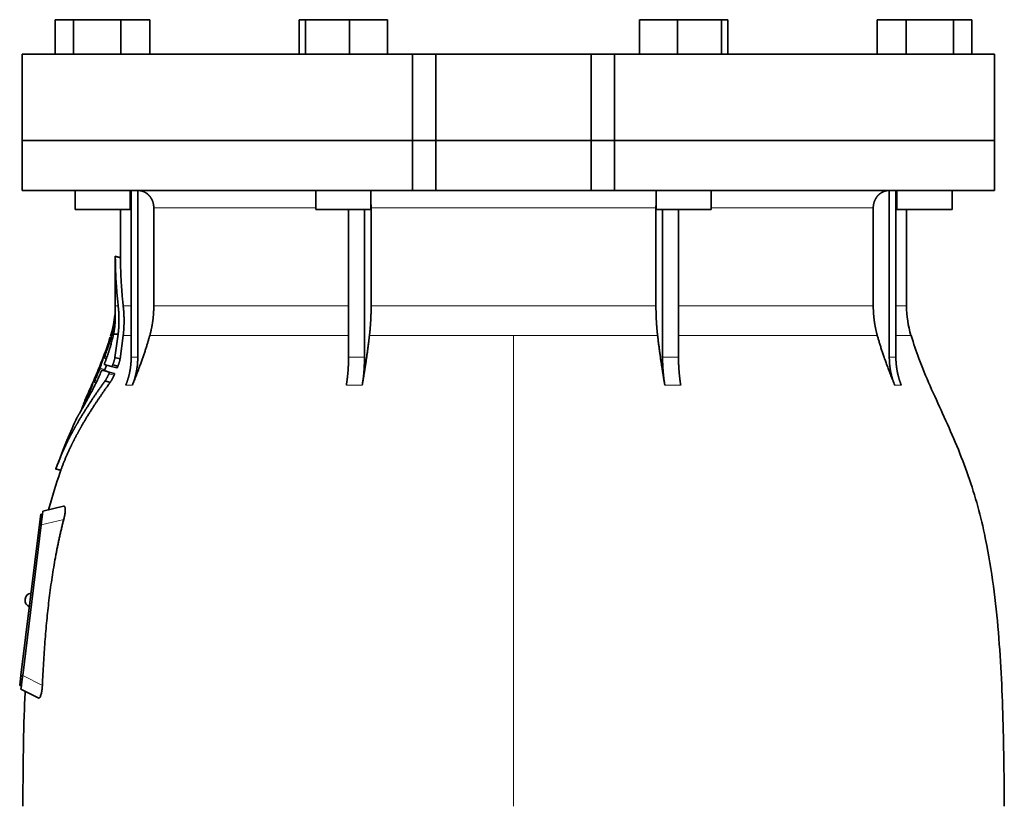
# Model space of a CAD drawing. Header units: millimetres. Extents: x 372 to 1264, y -1719 to 1600.
# Tile 22 of 26: x 379 to 664, y 864 to 1092. Entities that reach past the tile are written whole.
import ezdxf

# ---------------------------------------------------------------- set-up
doc = ezdxf.new("R2010")
doc.units = ezdxf.units.MM
doc.layers.add('VSI344-454_FLANG', color=7, linetype='Continuous')
doc.layers.add('VSI344-454_TESTA', color=7, linetype='Continuous')

# ---------------------------------------------------------------- blocks, each defined once
blk = doc.blocks.new('SE')
at = {"layer": 'VSI344-454_FLANG', "color": 7, "linetype": 'Continuous', "lineweight": 35}
for p, q in [((389.13, 1091.64), (389.13, 1081.64)), ((389.13, 1091.64), (394.43, 1091.64)), ((394.43, 1091.64), (394.43, 1081.64)), ((394.43, 1091.64), (408.17, 1091.64)), ((408.17, 1091.64), (408.17, 1081.64)), ((408.17, 1091.64), (416.6, 1091.64)), ((416.6, 1091.64), (416.6, 1081.64)), ((459.88, 1091.64), (459.88, 1081.64)), ((459.88, 1091.64), (461.68, 1091.64)), ((461.68, 1091.64), (461.68, 1081.64)), ((461.68, 1091.64), (474.49, 1091.64)), ((474.49, 1091.64), (474.49, 1081.64)), ((474.49, 1091.64), (485.48, 1091.64)), ((485.48, 1091.64), (485.48, 1081.64)), ((558.61, 1091.64), (558.61, 1081.64)), ((558.61, 1091.64), (569.6, 1091.64)), ((569.6, 1091.64), (569.6, 1081.64)), ((569.6, 1091.64), (582.4, 1091.64)), ((582.4, 1091.64), (582.4, 1081.64)), ((582.4, 1091.64), (584.21, 1091.64)), ((584.21, 1091.64), (584.21, 1081.64)), ((627.49, 1091.64), (627.49, 1081.64)), ((627.49, 1091.64), (635.92, 1091.64)), ((635.92, 1091.64), (635.92, 1081.64)), ((635.92, 1091.64), (649.66, 1091.64)), ((649.66, 1091.64), (649.66, 1081.64)), ((649.66, 1091.64), (654.96, 1091.64)), ((654.96, 1091.64), (654.96, 1081.64)), ((492.71, 1081.64), (379.54, 1081.64)), ((379.54, 1081.64), (379.54, 1056.64)), ((492.71, 1081.64), (499.54, 1081.64)), ((492.71, 1081.64), (492.71, 1056.64)), ((499.54, 1081.64), (544.54, 1081.64)), ((499.54, 1056.64), (499.54, 1081.64)), ((544.54, 1081.64), (551.37, 1081.64)), ((544.54, 1056.64), (544.54, 1081.64)), ((661.49, 1081.64), (551.37, 1081.64)), ((551.37, 1081.64), (551.37, 1056.64)), ((661.49, 1081.64), (661.49, 1056.64)), ((379.54, 1056.64), (492.71, 1056.64)), ((492.71, 1056.64), (499.54, 1056.64)), ((499.54, 1056.64), (544.54, 1056.64)), ((544.54, 1056.64), (551.37, 1056.64)), ((661.49, 1056.64), (551.37, 1056.64))]:
    blk.add_line(p, q, dxfattribs=at)
at = {"layer": 'VSI344-454_TESTA', "color": 7, "linetype": 'Continuous', "lineweight": 35}
for p, q in [((492.71, 1056.64), (379.54, 1056.64)), ((379.54, 1056.64), (379.54, 1042.14)), ((499.54, 1056.64), (492.71, 1056.64)), ((492.71, 1042.14), (492.71, 1056.64)), ((499.54, 1056.64), (544.54, 1056.64)), ((499.54, 1056.64), (499.54, 1042.14)), ((551.37, 1056.64), (544.54, 1056.64)), ((544.54, 1056.64), (544.54, 1042.14)), ((661.49, 1056.64), (551.37, 1056.64)), ((551.37, 1056.64), (551.37, 1042.14)), ((661.49, 1042.14), (661.49, 1056.64)), ((379.54, 1042.14), (492.71, 1042.14)), ((394.86, 1042.14), (394.86, 1036.64)), ((410.86, 1036.64), (410.86, 1042.14)), ((411.15, 1042.14), (411.15, 993.79)), ((413.06, 1042.14), (413.06, 993.79)), ((464.68, 1042.14), (464.68, 1036.64)), ((480.68, 1036.64), (480.68, 1042.14)), ((492.71, 1042.14), (499.54, 1042.14)), ((499.54, 1042.14), (544.54, 1042.14)), ((551.37, 1042.14), (544.54, 1042.14)), ((661.49, 1042.14), (551.37, 1042.14)), ((563.41, 1042.14), (563.41, 1036.64)), ((579.41, 1036.64), (579.41, 1042.14)), ((631.03, 1042.14), (631.03, 993.79)), ((632.94, 1042.14), (632.94, 993.79)), ((633.22, 1042.14), (633.22, 1036.64)), ((649.22, 1036.64), (649.22, 1042.14)), ((394.86, 1036.64), (410.86, 1036.64)), ((408.04, 1036.64), (408.04, 1022.65)), ((417.7, 1037.14), (417.7, 1008.7)), ((464.68, 1036.64), (480.68, 1036.64)), ((474.2, 1036.64), (474.19, 993.79)), ((478.82, 1036.64), (478.81, 993.79)), ((480.74, 1037.14), (480.74, 1008.7)), ((563.35, 1037.14), (563.35, 1008.7)), ((563.41, 1036.64), (579.41, 1036.64)), ((565.27, 1036.64), (565.27, 993.79)), ((569.89, 1036.64), (569.89, 993.79)), ((626.38, 1037.14), (626.38, 1008.7)), ((633.22, 1036.64), (649.22, 1036.64)), ((636.04, 1008.7), (636.04, 1036.64)), ((408.07, 1022.68), (406.52, 1023.09)), ((406.54, 1023.1), (406.54, 1008.7)), ((405.34, 1000.57), (405.12, 999.92)), ((406.02, 1000.52), (407.37, 1000.52)), ((407.37, 1000.52), (406.45, 993.76)), ((407.94, 993.36), (408.84, 1000.09)), ((403.23, 993.63), (403.95, 993.44)), ((405.47, 991.11), (403.36, 991.68)), ((405.47, 991.11), (406.97, 990.71)), ((405.79, 991.59), (407.3, 991.19)), ((407.94, 993.37), (406.45, 993.77)), ((402.7, 990.08), (404.18, 989.69)), ((404.79, 989.51), (406.29, 989.11)), ((399.91, 986.22), (399.76, 985.89)), ((400.34, 986.64), (400.98, 986.47)), ((405.06, 986.53), (403.56, 986.94)), ((398.43, 982.81), (397.74, 981.24)), ((389.21, 961.43), (390.81, 961.01)), ((384.54, 945.33), (384.91, 948.31)), ((384.91, 948.31), (385.4, 948.25)), ((385.37, 947.98), (385.4, 948.25)), ((385.4, 948.25), (385.53, 949.25)), ((391.56, 950.64), (385.53, 949.25)), ((379.18, 901.66), (384.54, 945.33)), ((385.04, 945.27), (379.68, 901.61)), ((380.38, 923.74), (380.36, 923.61)), ((378.81, 898.68), (379.18, 901.66)), ((379.31, 898.62), (378.81, 898.68)), ((379.19, 897.64), (379.31, 898.62)), ((379.19, 897.64), (384.22, 895.07)), ((379.31, 898.62), (379.34, 898.9))]:
    blk.add_line(p, q, dxfattribs=at)
at = {"layer": 'VSI344-454_TESTA', "color": 4, "linetype": 'Continuous', "lineweight": 9}
for p, q in [((410.86, 1037.14), (411.01, 1037.14)), ((464.68, 1037.14), (417.7, 1037.14)), ((563.35, 1037.14), (480.74, 1037.14)), ((626.38, 1037.14), (579.41, 1037.14)), ((633, 1037.14), (633.22, 1037.14)), ((406.55, 1022.93), (408.05, 1022.53)), ((406.54, 1008.7), (407.38, 1008.7)), ((411.01, 1008.7), (408.84, 1008.7)), ((474.16, 1008.7), (417.7, 1008.7)), ((563.35, 1008.7), (480.74, 1008.7)), ((626.38, 1008.7), (569.9, 1008.7)), ((633, 1008.7), (636.04, 1008.7)), ((405.34, 1000.52), (405.53, 1000.52)), ((408.84, 1000.09), (411.06, 1000.09)), ((416.54, 1000.09), (474.19, 1000.09)), ((480.25, 1000.09), (522.04, 1000.09)), ((522.04, 1000.09), (522.04, 863.67)), ((522.04, 1000.09), (563.83, 1000.09)), ((569.92, 1000.09), (627.55, 1000.09)), ((637.31, 1000.09), (632.97, 1000.09)), ((404.99, 998.38), (405.47, 998.26)), ((405.09, 998.73), (405.56, 998.6)), ((403.31, 993.86), (403.18, 993.9)), ((403.47, 994.09), (404.12, 993.91)), ((403.72, 995.21), (403.67, 995.22)), ((411.15, 993.79), (413.06, 993.79)), ((565.27, 993.79), (569.89, 993.79)), ((403.91, 993.32), (403.05, 993.55)), ((400.92, 988.22), (400.87, 988.23)), ((401.95, 990.29), (403.42, 989.89)), ((402.09, 990.64), (403.55, 990.25)), ((404.68, 988.97), (406.18, 988.57)), ((400.94, 986.39), (400.17, 986.59)), ((400.44, 986.91), (400.31, 986.94)), ((400.59, 987.09), (401.2, 986.92)), ((409.58, 985.73), (411.5, 985.73)), ((473.55, 985.73), (478.17, 985.73)), ((565.92, 985.73), (570.54, 985.73)), ((632.59, 985.73), (634.51, 985.73)), ((398.91, 983.31), (399.32, 983.2)), ((399.05, 983.66), (399.5, 983.54)), ((397.57, 980.85), (397.64, 980.83)), ((389.32, 961.56), (390.77, 961.17)), ((385.04, 945.27), (384.54, 945.33)), ((391.58, 946.78), (385.04, 945.27)), ((379.18, 901.66), (379.68, 901.6)), ((379.68, 901.61), (385.39, 898.7))]:
    blk.add_line(p, q, dxfattribs=at)
at = {"layer": 'VSI344-454_TESTA', "color": 7, "linetype": 'Continuous', "lineweight": 35}
for centre, radius, start, end in [((378.04, 1008.7), 28.5, 355.6571, 0), ((666.04, 1008.7), 30, 180, 196.6836), ((378.04, 1008.7), 28.5, 343.3164, 354.6739), ((382.36, 923.5), 2, 97.4775, 173), ((382.35, 923.37), 2, 173, 248.5225)]:
    blk.add_arc(centre, radius, start, end, dxfattribs=at)
for points, degree, knots in [([(417.7, 1037.14), (417.7, 1038.1), (417.37, 1039), (417.21, 1039.45), (416.96, 1039.85), (416.73, 1040.25), (416.43, 1040.59), (416.08, 1040.98), (415.67, 1041.28), (415.36, 1041.51), (415.01, 1041.68), (414.57, 1041.9), (414.11, 1042.01), (413.6, 1042.14), (413.07, 1042.14)], 2, [0, 0, 0, 0.25, 0.25, 0.375, 0.375, 0.5, 0.5, 0.642857, 0.642857, 0.75, 0.75, 0.875, 0.875, 1, 1, 1]), ([(631.02, 1042.14), (630.49, 1042.14), (629.98, 1042.01), (629.52, 1041.9), (629.08, 1041.68), (628.54, 1041.41), (628.08, 1041.01), (627.86, 1040.81), (627.66, 1040.59), (627.36, 1040.25), (627.13, 1039.85), (626.88, 1039.45), (626.72, 1039), (626.38, 1038.1), (626.38, 1037.14)], 2, [0, 0, 0, 0.125, 0.125, 0.25, 0.25, 0.416667, 0.416667, 0.5, 0.5, 0.625, 0.625, 0.75, 0.75, 1, 1, 1]), ([(406.55, 1022.93), (406.55, 1022.95), (406.54, 1022.98), (406.54, 1023.02), (406.54, 1023.05), (406.54, 1023.07), (406.54, 1023.08), (406.54, 1023.09), (406.54, 1023.08), (406.54, 1023.06)], 3, [0, 0, 0, 0, 0.0869281, 0.1705674, 0.2524773, 0.3343163, 0.417747, 0.5043405, 0.700726, 0.700726, 0.700726, 0.700726]), ([(408.04, 1022.68), (408.04, 1022.68), (408.04, 1022.68), (408.04, 1022.68), (408.04, 1022.64), (408.04, 1022.6), (408.05, 1022.55), (408.05, 1022.53)], 3, [0.4993634, 0.4993634, 0.4993634, 0.4993634, 0.5012743, 0.6248953, 0.748744, 0.8742682, 1, 1, 1, 1]), ([(407.38, 1008.7), (407.61, 1006.61), (407.61, 1004.54), (407.61, 1003.44), (407.54, 1002.36), (407.48, 1001.43), (407.37, 1000.52)], 2, [0, 0, 0, 0.5, 0.5, 0.75, 0.75, 1, 1, 1]), ([(408.84, 1000.09), (409.08, 1002.16), (409.08, 1004.31), (409.09, 1006.49), (408.84, 1008.7)], 2, [0, 0, 0, 0.5, 0.5, 1, 1, 1]), ([(416.54, 1000.09), (417.12, 1002.18), (417.41, 1004.35), (417.7, 1006.51), (417.7, 1008.7)], 2, [0, 0, 0, 0.5, 0.5, 1, 1, 1]), ([(480.25, 1000.09), (480.5, 1002.18), (480.62, 1004.35), (480.74, 1006.51), (480.74, 1008.7)], 2, [0, 0, 0, 0.5, 0.5, 1, 1, 1]), ([(563.35, 1008.7), (563.35, 1006.52), (563.47, 1004.35), (563.59, 1002.18), (563.83, 1000.09)], 2, [0, 0, 0, 0.5, 0.5, 1, 1, 1]), ([(626.38, 1008.7), (626.38, 1006.52), (626.68, 1004.35), (626.97, 1002.18), (627.55, 1000.09)], 2, [0, 0, 0, 0.5, 0.5, 1, 1, 1]), ([(406.41, 1005.91), (406.41, 1005.92), (406.42, 1005.95), (406.42, 1005.99), (406.42, 1006.02), (406.42, 1006.05), (406.42, 1006.05), (406.42, 1006.05)], 3, [0, 0, 0, 0, 0.168351, 0.334942, 0.502689, 0.751512, 1, 1, 1, 1]), ([(406.49, 1004.04), (406.5, 1004.1), (406.5, 1004.23), (406.51, 1004.4), (406.52, 1004.56), (406.52, 1004.7), (406.53, 1004.82), (406.53, 1004.94), (406.53, 1005.04), (406.53, 1005.13), (406.53, 1005.21), (406.53, 1005.28), (406.53, 1005.34), (406.53, 1005.39), (406.53, 1005.43), (406.52, 1005.61), (406.52, 1005.88), (406.5, 1006.18), (406.48, 1006.44), (406.47, 1006.58), (406.47, 1006.6), (406.47, 1006.6)], 3, [0, 0, 0, 0, 0.0234084, 0.0454948, 0.0662673, 0.0857304, 0.103886, 0.1207337, 0.1362719, 0.1504979, 0.1634084, 0.1749999, 0.1852687, 0.1942113, 0.2018244, 0.2081053, 0.2931063, 0.3735012, 0.4491424, 0.5812047, 0.6494993, 0.6494993, 0.6494993, 0.6494993]), ([(406.02, 1000.52), (406.04, 1000.62), (406.08, 1000.82), (406.14, 1001.13), (406.2, 1001.43), (406.25, 1001.74), (406.29, 1002.05), (406.34, 1002.39), (406.39, 1002.77), (406.43, 1003.18), (406.47, 1003.61), (406.48, 1003.89), (406.49, 1004.04)], 3, [0, 0, 0, 0, 0.075287, 0.152725, 0.232371, 0.314287, 0.398538, 0.485197, 0.598878, 0.722311, 0.855869, 1, 1, 1, 1]), ([(403.46, 992.11), (403.51, 992.23), (403.61, 992.49), (403.76, 992.88), (403.9, 993.26), (404.04, 993.65), (404.17, 994.03), (404.3, 994.41), (404.43, 994.79), (404.56, 995.16), (404.68, 995.53), (404.79, 995.9), (404.91, 996.27), (405.05, 996.73), (405.21, 997.29), (405.39, 997.94), (405.57, 998.6), (405.73, 999.25), (405.88, 999.89), (405.97, 1000.31), (406.02, 1000.52)], 3, [0, 0, 0, 0, 0.0436, 0.087048, 0.130354, 0.173526, 0.216573, 0.259505, 0.302334, 0.345068, 0.38772, 0.4303, 0.472822, 0.515297, 0.592533, 0.671051, 0.750942, 0.832313, 0.915286, 1, 1, 1, 1]), ([(416.54, 1000.09), (416.45, 999.79), (416.28, 999.19), (416.01, 998.27), (415.72, 997.31), (415.41, 996.32), (415.07, 995.29), (414.71, 994.22), (414.33, 993.12), (413.92, 991.98), (413.48, 990.8), (413.02, 989.59), (412.54, 988.33), (412.03, 987.04), (411.67, 986.17), (411.49, 985.73)], 3, [0, 0, 0, 0, 0.060225, 0.123109, 0.188682, 0.256971, 0.328011, 0.401835, 0.478482, 0.557991, 0.640405, 0.725766, 0.814121, 0.905516, 1, 1, 1, 1]), ([(480.25, 1000.09), (480.22, 999.79), (480.15, 999.19), (480.04, 998.27), (479.92, 997.31), (479.79, 996.32), (479.65, 995.29), (479.5, 994.22), (479.34, 993.12), (479.17, 991.98), (478.99, 990.8), (478.8, 989.59), (478.6, 988.33), (478.39, 987.04), (478.24, 986.17), (478.17, 985.73)], 3, [0, 0, 0, 0, 0.06022, 0.1231, 0.188669, 0.256956, 0.327994, 0.401817, 0.478464, 0.557974, 0.640389, 0.725753, 0.814111, 0.905511, 1, 1, 1, 1]), ([(565.92, 985.73), (565.84, 986.21), (565.68, 987.15), (565.46, 988.54), (565.24, 989.89), (565.04, 991.2), (564.85, 992.46), (564.67, 993.67), (564.5, 994.85), (564.35, 995.98), (564.2, 997.06), (564.07, 998.11), (563.95, 999.11), (563.87, 999.77), (563.83, 1000.09)], 3, [0, 0, 0, 0, 0.102224, 0.200826, 0.295868, 0.387409, 0.475507, 0.560216, 0.641588, 0.719673, 0.794516, 0.86616, 0.934643, 1, 1, 1, 1]), ([(632.59, 985.73), (632.4, 986.21), (632.02, 987.15), (631.47, 988.54), (630.95, 989.89), (630.46, 991.2), (630, 992.46), (629.57, 993.67), (629.17, 994.85), (628.79, 995.98), (628.44, 997.06), (628.12, 998.11), (627.83, 999.11), (627.64, 999.77), (627.55, 1000.09)], 3, [0, 0, 0, 0, 0.102224, 0.200826, 0.295868, 0.387409, 0.475507, 0.560216, 0.641588, 0.719673, 0.794516, 0.86616, 0.934643, 1, 1, 1, 1]), ([(664.38, 863.67), (664.35, 868.06), (664.28, 875.87), (664.04, 889.02), (663.52, 902.32), (662.61, 915.77), (661.12, 929.24), (659.05, 941.25), (656.5, 951.72), (653.64, 960.57), (650.25, 969.14), (646.53, 977.41), (642.87, 985.4), (639.59, 993.07), (638.12, 997.69), (637.35, 1000.15)], 3, [0, 0, 0, 0, 0.084988, 0.1795, 0.274612, 0.370212, 0.466379, 0.563594, 0.629668, 0.695881, 0.761625, 0.826091, 0.888934, 0.950027, 1, 1, 1, 1]), ([(404.99, 998.38), (405, 998.41), (405.01, 998.45), (405.03, 998.51), (405.05, 998.58), (405.07, 998.65), (405.09, 998.7), (405.09, 998.73)], 3, [0, 0, 0, 0, 0.167837, 0.334108, 0.5018, 0.750897, 1, 1, 1, 1]), ([(403.05, 993.55), (403.05, 993.56), (403.06, 993.59), (403.08, 993.64), (403.11, 993.71), (403.14, 993.8), (403.16, 993.87), (403.18, 993.9)], 3, [0, 0, 0, 0, 0.164207, 0.326866, 0.491238, 0.745542, 1, 1, 1, 1]), ([(403.28, 993.75), (403.27, 993.73), (403.27, 993.7), (403.26, 993.67), (403.25, 993.65), (403.25, 993.63), (403.26, 993.62), (403.28, 993.66), (403.32, 993.73), (403.36, 993.83), (403.41, 993.95), (403.45, 994.04), (403.47, 994.09)], 3, [0, 0, 0, 0, 0.063279, 0.124964, 0.186389, 0.248902, 0.37582, 0.50344, 0.627237, 0.751955, 0.876448, 1, 1, 1, 1]), ([(403.67, 995.22), (403.68, 995.24), (403.7, 995.29), (403.72, 995.35), (403.74, 995.42), (403.77, 995.5), (403.81, 995.58), (403.84, 995.65), (403.86, 995.69), (403.86, 995.69), (403.86, 995.65), (403.84, 995.6), (403.83, 995.57)], 3, [0, 0, 0, 0, 0.062966, 0.124796, 0.186784, 0.250209, 0.375117, 0.49931, 0.626183, 0.752696, 0.875851, 1, 1, 1, 1]), ([(409.58, 985.73), (410.36, 987.63), (410.75, 989.67), (411.15, 991.71), (411.15, 993.78)], 2, [0, 0, 0, 0.500132, 0.500132, 1, 1, 1]), ([(413.06, 993.78), (413.06, 991.71), (412.66, 989.67), (412.27, 987.63), (411.49, 985.73)], 2, [0, 0, 0, 0.499849, 0.499849, 1, 1, 1]), ([(473.55, 985.73), (473.87, 987.63), (474.03, 989.67), (474.19, 991.71), (474.19, 993.78)], 2, [0, 0, 0, 0.500133, 0.500133, 1, 1, 1]), ([(478.81, 993.78), (478.81, 991.71), (478.65, 989.67), (478.49, 987.63), (478.17, 985.73)], 2, [0, 0, 0, 0.499868, 0.499868, 1, 1, 1]), ([(565.92, 985.73), (565.6, 987.63), (565.44, 989.67), (565.27, 991.71), (565.27, 993.79)], 2, [0, 0, 0, 0.5, 0.5, 1, 1, 1]), ([(569.89, 993.79), (569.89, 991.71), (570.06, 989.67), (570.22, 987.63), (570.54, 985.73)], 2, [0, 0, 0, 0.5, 0.5, 1, 1, 1]), ([(632.59, 985.73), (631.82, 987.63), (631.42, 989.67), (631.03, 991.71), (631.03, 993.78)], 2, [0, 0, 0, 0.500132, 0.500132, 1, 1, 1]), ([(632.94, 993.78), (632.94, 991.71), (633.34, 989.67), (633.73, 987.63), (634.51, 985.73)], 2, [0, 0, 0, 0.499868, 0.499868, 1, 1, 1]), ([(403.46, 992.11), (403.46, 992.08), (403.44, 992.04), (403.42, 991.97), (403.4, 991.91), (403.38, 991.85), (403.36, 991.78), (403.34, 991.7), (403.35, 991.68), (403.36, 991.68)], 3, [0, 0, 0, 0, 0.102907, 0.202298, 0.30042, 0.399604, 0.502115, 0.750474, 1, 1, 1, 1]), ([(403.55, 990.25), (403.66, 990.57), (403.79, 990.99), (403.93, 991.41), (403.96, 991.51)], 3, [0, 0, 0, 0, 0.3333333, 0.4372298, 0.4372298, 0.4372298, 0.4372298]), ([(405.47, 991.11), (405.47, 991.11), (405.48, 991.11), (405.5, 991.12), (405.53, 991.14), (405.55, 991.16), (405.58, 991.2), (405.62, 991.26), (405.68, 991.34), (405.74, 991.46), (405.78, 991.55), (405.79, 991.6)], 3, [0, 0, 0, 0, 0.086868, 0.170562, 0.252673, 0.334884, 0.418871, 0.50621, 0.674735, 0.834793, 1, 1, 1, 1]), ([(406.45, 993.76), (406.44, 993.72), (406.42, 993.62), (406.39, 993.46), (406.35, 993.3), (406.3, 993.13), (406.26, 992.96), (406.2, 992.78), (406.15, 992.59), (406.08, 992.4), (406.02, 992.21), (405.95, 992.01), (405.87, 991.8), (405.82, 991.66), (405.79, 991.6)], 3, [0, 0, 0, 0, 0.077144, 0.155351, 0.234641, 0.315035, 0.39655, 0.479206, 0.563019, 0.648006, 0.734183, 0.821564, 0.910165, 1, 1, 1, 1]), ([(407.3, 991.19), (407.29, 991.17), (407.27, 991.13), (407.24, 991.06), (407.21, 990.99), (407.16, 990.91), (407.12, 990.84), (407.07, 990.78), (407.03, 990.73), (407, 990.71), (406.98, 990.71), (406.97, 990.71)], 3, [0, 0, 0, 0, 0.081418, 0.162667, 0.245387, 0.369019, 0.494297, 0.620472, 0.74628, 0.873568, 1, 1, 1, 1]), ([(407.3, 991.19), (407.32, 991.26), (407.37, 991.38), (407.44, 991.57), (407.5, 991.76), (407.56, 991.94), (407.62, 992.12), (407.68, 992.29), (407.73, 992.46), (407.77, 992.62), (407.82, 992.78), (407.85, 992.94), (407.89, 993.09), (407.92, 993.23), (407.94, 993.32), (407.94, 993.36)], 3, [0, 0, 0, 0, 0.082904, 0.164766, 0.245597, 0.325409, 0.404213, 0.482023, 0.558851, 0.634711, 0.709616, 0.783583, 0.856625, 0.928759, 1, 1, 1, 1]), ([(396.97, 978.93), (397.08, 979.13), (397.31, 979.54), (397.71, 980.24), (398.15, 981.04), (398.74, 982.12), (399.47, 983.47), (400.24, 984.98), (401.01, 986.51), (401.73, 988.04), (402.23, 989.15), (402.47, 989.69)], 3, [0, 0, 0, 0, 0.076554, 0.158421, 0.245571, 0.341174, 0.489368, 0.630596, 0.738412, 0.875199, 1, 1, 1, 1]), ([(400.87, 988.23), (400.88, 988.26), (400.9, 988.3), (400.93, 988.37), (400.96, 988.43), (400.99, 988.51), (401.03, 988.59), (401.07, 988.66), (401.09, 988.7), (401.09, 988.69), (401.08, 988.65), (401.06, 988.6), (401.05, 988.57)], 3, [0, 0, 0, 0, 0.06381, 0.126263, 0.188678, 0.252375, 0.378548, 0.504124, 0.629235, 0.754264, 0.876896, 1, 1, 1, 1]), ([(401.95, 990.29), (401.96, 990.31), (401.98, 990.35), (402.01, 990.42), (402.04, 990.49), (402.06, 990.57), (402.08, 990.62), (402.09, 990.64)], 3, [0, 0, 0, 0, 0.168526, 0.335046, 0.503023, 0.75174, 1, 1, 1, 1]), ([(402.7, 990.08), (402.7, 990.08), (402.69, 990.08), (402.68, 990.07), (402.67, 990.06), (402.64, 990.03), (402.61, 989.98), (402.58, 989.92), (402.54, 989.85), (402.51, 989.77), (402.48, 989.71), (402.47, 989.69)], 3, [0, 0, 0, 0, 0.082967, 0.165673, 0.249342, 0.373952, 0.499349, 0.624786, 0.749741, 0.875167, 1, 1, 1, 1]), ([(403.55, 990.25), (403.55, 990.23), (403.54, 990.2), (403.52, 990.15), (403.49, 990.08), (403.46, 990), (403.43, 989.93), (403.42, 989.89)], 3, [0, 0, 0, 0, 0.163722, 0.326003, 0.490132, 0.74473, 1, 1, 1, 1]), ([(404.68, 988.97), (404.65, 988.9), (404.58, 988.76), (404.47, 988.54), (404.36, 988.32), (404.25, 988.09), (404.13, 987.87), (403.99, 987.63), (403.85, 987.39), (403.7, 987.15), (403.61, 987.01), (403.56, 986.94)], 3, [0, 0, 0, 0, 0.094258, 0.191243, 0.290639, 0.392138, 0.495456, 0.611681, 0.734498, 0.863817, 1, 1, 1, 1]), ([(404.68, 988.97), (404.69, 989), (404.71, 989.04), (404.74, 989.1), (404.76, 989.18), (404.79, 989.26), (404.81, 989.34), (404.82, 989.41), (404.82, 989.46), (404.81, 989.5), (404.8, 989.51), (404.79, 989.51)], 3, [0, 0, 0, 0, 0.08401, 0.16737, 0.251806, 0.374676, 0.49698, 0.619813, 0.743838, 0.872043, 1, 1, 1, 1]), ([(405.06, 986.53), (405.08, 986.57), (405.13, 986.63), (405.19, 986.73), (405.26, 986.84), (405.33, 986.94), (405.39, 987.05), (405.46, 987.16), (405.52, 987.27), (405.58, 987.37), (405.68, 987.56), (405.83, 987.84), (406.01, 988.21), (406.13, 988.45), (406.18, 988.57)], 3, [0, 0, 0, 0, 0.061739, 0.122065, 0.181064, 0.238788, 0.295265, 0.350503, 0.404493, 0.457217, 0.508649, 0.678163, 0.842407, 1, 1, 1, 1]), ([(406.29, 989.11), (406.3, 989.11), (406.31, 989.1), (406.32, 989.08), (406.32, 989.05), (406.32, 989.01), (406.31, 988.94), (406.29, 988.86), (406.26, 988.77), (406.23, 988.67), (406.2, 988.6), (406.18, 988.57)], 3, [0, 0, 0, 0, 0.085449, 0.170198, 0.255947, 0.379765, 0.502454, 0.624681, 0.747679, 0.874067, 1, 1, 1, 1]), ([(403.56, 986.94), (401.27, 983.76), (399.41, 980.94), (397.29, 977.72), (395.56, 974.74), (394.63, 973.12), (393.79, 971.54), (392.92, 969.89), (392.13, 968.23), (390.55, 964.9), (389.32, 961.56)], 2, [0, 0, 0, 0.25, 0.25, 0.5, 0.5, 0.625, 0.625, 0.75, 0.75, 1, 1, 1]), ([(390.77, 961.17), (392, 964.5), (393.59, 967.83), (394.37, 969.47), (395.25, 971.12), (396.07, 972.67), (396.99, 974.26), (398.72, 977.25), (400.85, 980.48), (402.75, 983.34), (405.06, 986.53)], 2, [0, 0, 0, 0.25, 0.25, 0.375, 0.375, 0.5, 0.5, 0.75, 0.75, 1, 1, 1]), ([(400.17, 986.59), (400.18, 986.61), (400.19, 986.64), (400.21, 986.69), (400.24, 986.76), (400.27, 986.84), (400.3, 986.91), (400.31, 986.94)], 3, [0, 0, 0, 0, 0.16391, 0.326464, 0.490836, 0.745226, 1, 1, 1, 1]), ([(400.39, 986.75), (400.38, 986.73), (400.36, 986.67), (400.35, 986.62), (400.38, 986.64), (400.46, 986.79), (400.53, 986.95), (400.57, 987.04), (400.59, 987.09)], 3, [0, 0, 0, 0, 0.123664, 0.246411, 0.497463, 0.746927, 0.873761, 1, 1, 1, 1]), ([(398.91, 983.31), (398.92, 983.33), (398.94, 983.37), (398.97, 983.44), (399, 983.51), (399.03, 983.59), (399.04, 983.63), (399.05, 983.66)], 3, [0, 0, 0, 0, 0.168888, 0.335732, 0.503899, 0.752326, 1, 1, 1, 1]), ([(397.57, 980.85), (397.57, 980.86), (397.58, 980.88), (397.6, 980.92), (397.62, 980.97), (397.65, 981.03), (397.69, 981.12), (397.72, 981.2), (397.74, 981.24)], 3, [0, 0, 0, 0, 0.125105, 0.248501, 0.372119, 0.497878, 0.748605, 1, 1, 1, 1]), ([(395.41, 976.28), (395.41, 976.28), (395.41, 976.28), (395.42, 976.29), (395.43, 976.32), (395.45, 976.35), (395.48, 976.39), (395.51, 976.44), (395.55, 976.51), (395.6, 976.58), (395.65, 976.66), (395.71, 976.77), (395.8, 976.91), (395.9, 977.09), (396.03, 977.29), (396.16, 977.52), (396.31, 977.78), (396.42, 977.97), (396.48, 978.07)], 3, [0, 0, 0, 0, 0.054166, 0.108282, 0.162323, 0.21627, 0.270104, 0.323807, 0.377367, 0.430771, 0.48401, 0.53708, 0.613609, 0.690347, 0.767307, 0.844527, 0.922063, 1, 1, 1, 1]), ([(396.45, 978.06), (396.42, 978.01), (396.36, 977.9), (396.27, 977.75), (396.19, 977.61), (396.11, 977.47), (396.04, 977.35), (395.97, 977.23), (395.91, 977.12), (395.85, 977.01), (395.79, 976.92), (395.74, 976.83), (395.67, 976.72), (395.6, 976.6), (395.53, 976.48), (395.47, 976.39), (395.43, 976.32), (395.41, 976.28), (395.41, 976.28), (395.41, 976.28)], 3, [0, 0, 0, 0, 0.042969, 0.08578, 0.128454, 0.171009, 0.21346, 0.255821, 0.298104, 0.340321, 0.382478, 0.424584, 0.466644, 0.554492, 0.642779, 0.731504, 0.820647, 0.910165, 1, 1, 1, 1]), ([(396.45, 978.06), (396.46, 978.07), (396.47, 978.09), (396.49, 978.13), (396.51, 978.17), (396.55, 978.24), (396.59, 978.33), (396.64, 978.45), (396.7, 978.56), (396.74, 978.67), (396.78, 978.77), (396.8, 978.82), (396.81, 978.84)], 3, [0, 0, 0, 0, 0.064055, 0.126997, 0.189862, 0.253688, 0.381042, 0.508557, 0.632366, 0.756188, 0.878525, 1, 1, 1, 1]), ([(396.82, 978.8), (396.81, 978.79), (396.8, 978.76), (396.78, 978.72), (396.76, 978.67), (396.74, 978.61), (396.7, 978.52), (396.65, 978.41), (396.6, 978.31), (396.56, 978.22), (396.51, 978.13), (396.49, 978.09), (396.48, 978.07)], 3, [0, 0, 0, 0, 0.062493, 0.124501, 0.186876, 0.250458, 0.374582, 0.4995, 0.624366, 0.748976, 0.875076, 1, 1, 1, 1]), ([(396.97, 978.93), (396.96, 978.92), (396.95, 978.89), (396.93, 978.86), (396.91, 978.84), (396.9, 978.85), (396.91, 978.89), (396.94, 978.96), (396.97, 979.06), (397.02, 979.16), (397.05, 979.25), (397.07, 979.29), (397.08, 979.31)], 3, [0, 0, 0, 0, 0.063173, 0.126669, 0.25139, 0.374624, 0.497229, 0.620048, 0.744161, 0.870712, 0.935536, 1, 1, 1, 1]), ([(389.32, 961.56), (389.31, 961.54), (389.3, 961.52), (389.29, 961.48), (389.28, 961.45), (389.27, 961.43), (389.27, 961.42), (389.27, 961.43), (389.28, 961.45), (389.3, 961.5), (389.31, 961.54), (389.32, 961.56)], 3, [0, 0, 0, 0, 0.083882, 0.167351, 0.251899, 0.376428, 0.501233, 0.625666, 0.750014, 0.87532, 1, 1, 1, 1]), ([(390.77, 961.17), (390.77, 961.16), (390.76, 961.13), (390.75, 961.09), (390.73, 961.06), (390.72, 961.04), (390.72, 961.03), (390.72, 961.03)], 3, [0, 0, 0, 0, 0.0843796, 0.168281, 0.253219, 0.3781846, 0.5009475, 0.5009475, 0.5009475, 0.5009475]), ([(391.56, 950.64), (391.58, 950.64), (391.62, 950.65), (391.67, 950.65), (391.72, 950.63), (391.78, 950.6), (391.85, 950.54), (391.91, 950.43), (391.96, 950.28), (392.01, 950.05), (392.04, 949.67), (392.02, 949.1), (391.95, 948.53), (391.86, 948.03), (391.78, 947.63), (391.69, 947.21), (391.62, 946.93), (391.58, 946.78)], 3, [0, 0, 0, 0, 0.03415, 0.067958, 0.101516, 0.134917, 0.197958, 0.259657, 0.318285, 0.37658, 0.490339, 0.607904, 0.728718, 0.794673, 0.861368, 0.929571, 1, 1, 1, 1]), ([(391.58, 946.78), (391.49, 946.42), (391.3, 945.68), (391.03, 944.57), (390.76, 943.43), (390.49, 942.29), (390.24, 941.12), (389.99, 939.95), (389.74, 938.75), (389.5, 937.54), (389.27, 936.32), (388.77, 933.59), (388.06, 929.25), (387.28, 923.38), (386.64, 917.37), (386.21, 912.38), (385.91, 908.29), (385.72, 905.17), (385.54, 901.97), (385.44, 899.8), (385.39, 898.7)], 3, [0, 0, 0, 0, 0.02336, 0.047015, 0.070963, 0.095203, 0.119731, 0.144544, 0.169639, 0.195013, 0.220662, 0.246585, 0.366346, 0.49242, 0.612327, 0.739264, 0.80163, 0.865878, 0.932007, 1, 1, 1, 1]), ([(380.42, 897.03), (380.35, 895.81), (380.03, 889.85), (379.86, 878.1), (379.75, 868.93), (379.71, 863.67)], 3, [0, 0, 0, 0, 0.099906, 0.570416, 1, 1, 1, 1]), ([(385.39, 898.7), (385.39, 898.63), (385.38, 898.49), (385.37, 898.28), (385.35, 898.08), (385.33, 897.81), (385.29, 897.49), (385.24, 897.13), (385.18, 896.79), (385.1, 896.37), (384.97, 895.91), (384.8, 895.47), (384.65, 895.23), (384.52, 895.1), (384.42, 895.05), (384.32, 895.03), (384.25, 895.06), (384.22, 895.07)], 3, [0, 0, 0, 0, 0.033557, 0.066787, 0.099773, 0.132599, 0.195864, 0.258046, 0.318335, 0.378144, 0.495718, 0.614111, 0.73627, 0.799835, 0.864479, 0.931713, 1, 1, 1, 1])]:
    blk.add_open_spline(points, degree=degree, knots=knots, dxfattribs=at)
for points, degree in [([(480.74, 1037.14), (480.74, 1037.56), (480.71, 1037.97)], 2), ([(563.38, 1037.97), (563.35, 1037.56), (563.35, 1037.14)], 2), ([(406.55, 1022.93), (406.57, 1015.89), (407.38, 1008.7)], 2), ([(408.84, 1008.7), (408.07, 1015.69), (408.05, 1022.53)], 2), ([(406.41, 1005.91), (406.36, 1005.29), (406.22, 1004.07), (405.93, 1002.28), (405.67, 1001.1), (405.53, 1000.52)], 3), ([(399.91, 986.22), (401.89, 990.73), (403.68, 995.16), (405.07, 999.62)], 3), ([(405.53, 1000.52), (405.46, 1000.22), (405.31, 999.62), (405.17, 999.02), (405.09, 998.73)], 3), ([(404.99, 998.38), (404.84, 997.91), (404.52, 996.97), (404.01, 995.53), (403.65, 994.57), (403.47, 994.09)], 3), ([(403.67, 995.22), (403.59, 995), (403.43, 994.56), (403.26, 994.12), (403.18, 993.9)], 3), ([(403.28, 993.75), (403.34, 993.95), (403.46, 994.35), (403.65, 994.96), (403.77, 995.36), (403.83, 995.57)], 3), ([(403.05, 993.55), (402.94, 993.22), (402.72, 992.57), (402.4, 991.6), (402.19, 990.96), (402.09, 990.64)], 3), ([(400.87, 988.23), (400.78, 988.02), (400.6, 987.59), (400.41, 987.16), (400.31, 986.94)], 3), ([(400.39, 986.75), (400.46, 986.95), (400.61, 987.36), (400.83, 987.96), (400.98, 988.37), (401.05, 988.57)], 3), ([(401.95, 990.29), (401.81, 989.93), (401.51, 989.23), (401.06, 988.16), (400.75, 987.44), (400.59, 987.09)], 3), ([(402.7, 990.08), (402.87, 990.04), (403.25, 989.93), (403.95, 989.74), (404.5, 989.59), (404.79, 989.51)], 3), ([(406.29, 989.11), (405.99, 989.19), (405.44, 989.34), (404.73, 989.53), (404.35, 989.64), (404.18, 989.69)], 3), ([(396.82, 978.8), (397.13, 979.61), (397.76, 981.2), (398.75, 983.57), (399.42, 985.12), (399.76, 985.89)], 3), ([(400.17, 986.59), (400.04, 986.27), (399.79, 985.62), (399.42, 984.64), (399.17, 983.98), (399.05, 983.66)], 3), ([(398.91, 983.31), (398.71, 982.87), (398.31, 981.99), (397.7, 980.66), (397.29, 979.76), (397.08, 979.31)], 3), ([(397.57, 980.85), (397.48, 980.63), (397.3, 980.18), (397.05, 979.51), (396.89, 979.06), (396.81, 978.84)], 3), ([(395.43, 976.28), (393.57, 972.37), (391.52, 967.43), (389.29, 961.44)], 3), ([(390.74, 961.05), (390.59, 960.8), (389.39, 956.99), (387.15, 949.61)], 3), ([(385.04, 945.27), (385.23, 946.85), (385.37, 947.98)], 2), ([(379.34, 898.9), (379.48, 900.03), (379.68, 901.61)], 2)]:
    blk.add_open_spline(points, degree=degree, dxfattribs=at)
at = {"layer": 'VSI344-454_TESTA', "color": 4, "linetype": 'Continuous', "lineweight": 9}
for points in [[(474.19, 993.78), (474.19, 993.79), (474.19, 993.79), (474.19, 993.79), (474.97, 993.82), (476.52, 993.85), (478.05, 993.82), (478.81, 993.79), (478.81, 993.79), (478.81, 993.79), (478.81, 993.78)], [(631.03, 993.78), (631.03, 993.79), (631.03, 993.79), (631.03, 993.79), (631.35, 993.82), (631.99, 993.85), (632.62, 993.82), (632.94, 993.79), (632.94, 993.79), (632.94, 993.79), (632.94, 993.78)]]:
    blk.add_open_spline(points, degree=3, knots=[0, 0, 0, 0, 0.000018, 0.000018, 0.000018, 0.5, 0.999982, 0.999982, 0.999982, 1, 1, 1, 1], dxfattribs=at)

msp = doc.modelspace()

# ---------------------------------------------------------------- block references
msp.add_blockref('SE', (0, 0))

doc.saveas('drawing.dxf')
